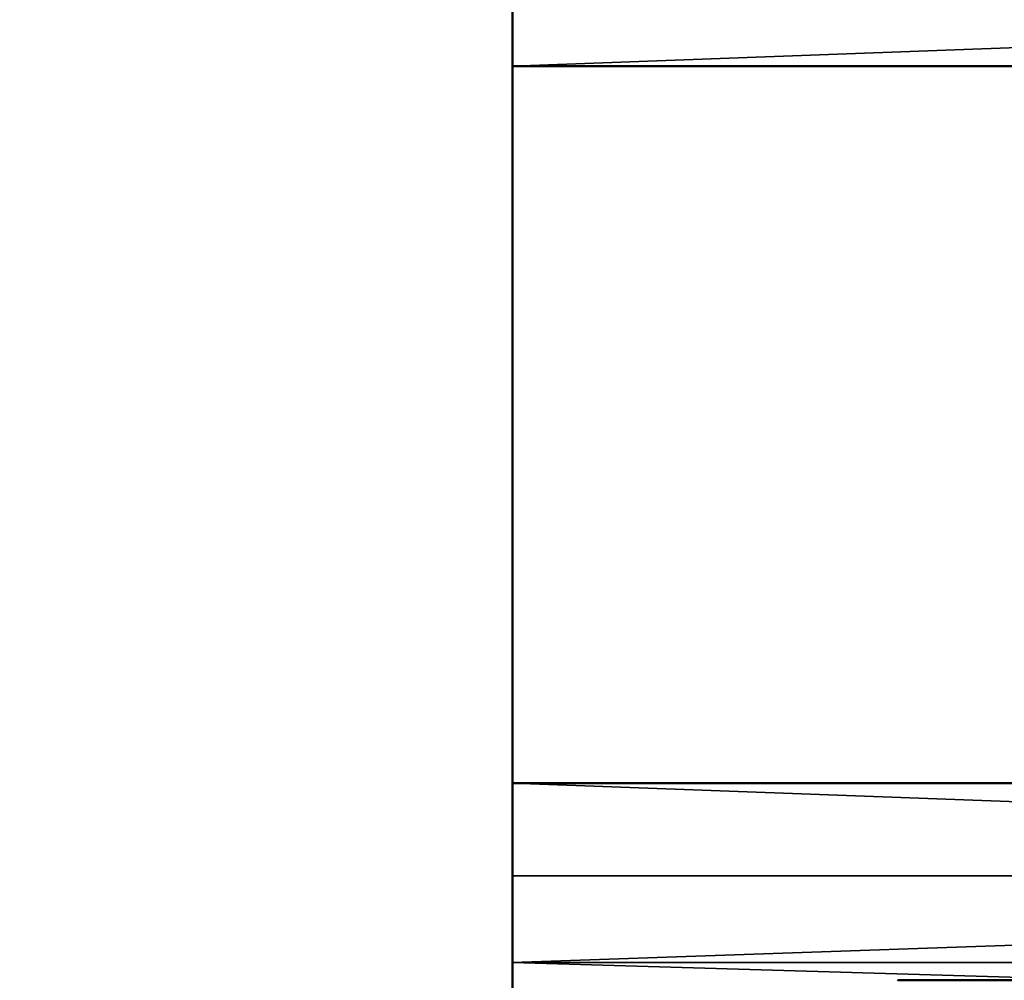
# Model space of a CAD drawing. Header units: millimetres. Extents: x -1 to 359, y -328 to 0.
# Tile 28 of 220: x 44.25 to 49.74, y -291.6 to -286.24. Entities that reach past the tile are written whole.
import ezdxf

# ---------------------------------------------------------------- set-up
doc = ezdxf.new("R2010")
doc.units = ezdxf.units.MM
doc.header["$MEASUREMENT"] = 0
doc.layers.add('0 Misc', color=7, linetype='Continuous', lineweight=35)
doc.layers.add('10 Raster Images', color=7, linetype='Continuous', lineweight=35)

msp = doc.modelspace()

# ---------------------------------------------------------------- linework, layer by layer
at = {"layer": '0 Misc', "color": 160, "linetype": 'Continuous', "lineweight": 50}
for p, q in [((47, -284, 295.5), (47, -290.5, 295.5)), ((47, -293, 298), (47, -286.5, 298)), ((47, -286.5, 298), (61, -286.5, 298)), ((47, -290.5, 295.5), (61, -290.5, 295.5))]:
    msp.add_line(p, q, dxfattribs=at).dxf.unprotected_set("ltscale", 0)
at = {"layer": '0 Misc', "color": 160, "linetype": 'Continuous', "lineweight": 25}
for p, q in [((47, -284, 295.5), (47, -286.5, 298)), ((47, -291.5, 295.2321), (47, -286.5, 298)), ((47, -291.0176, 295.4319), (47, -286.5, 298)), ((47, -290.5, 295.5), (47, -286.5, 298)), ((47, -291.5, 295.2321), (47, -293, 298))]:
    msp.add_line(p, q, dxfattribs=at).dxf.unprotected_set("ltscale", 0)
at = {"layer": '0 Misc', "color": 160, "linetype": 'Continuous', "lineweight": 50, "extrusion": (0, -1, 0)}
msp.add_circle((54, 292.35, 291.6), 4.85, dxfattribs=at).dxf.unprotected_set("ltscale", 0)
at = {"layer": '0 Misc', "color": 160, "linetype": 'Continuous', "lineweight": 50, "extrusion": (1, 0, 0)}
for centre, start, end in [((-286.5, 300, 47), 270, 0), ((-290.5, 293.5, 47), 90, 180)]:
    msp.add_arc(centre, 2, start, end, dxfattribs=at).dxf.unprotected_set("ltscale", 0)
at = {"layer": '0 Misc', "color": 7, "lineweight": 25}
for points, invisible_edges in [([(346.5, -295, 12.5), (11.5, -1, 12.5), (11.5, -295, 12.5)], 1), ([(346.5, -295, 12.5), (346.5, -1, 12.5), (11.5, -1, 12.5)], 12), ([(346.5, -1, 0.5), (11.5, -295, 0.5), (11.5, -1, 0.5)], 1), ([(346.5, -1, 0.5), (346.5, -295, 0.5), (11.5, -295, 0.5)], 12), ([(346.5, -295, 331.5), (11.5, -1, 331.5), (11.5, -295, 331.5)], 1), ([(346.5, -295, 331.5), (346.5, -1, 331.5), (11.5, -1, 331.5)], 12), ([(61, -290.5, 295.5), (47, -284, 295.5), (61, -284, 295.5)], 1), ([(61, -290.5, 295.5), (47, -290.5, 295.5), (47, -284, 295.5)], 12), ([(61, -286.5, 298), (47, -293, 298), (61, -293, 298)], 1), ([(61, -286.5, 298), (47, -286.5, 298), (47, -293, 298)], 12)]:
    msp.add_3dface(points, dxfattribs=dict(at, invisible_edges=invisible_edges))
for points in [[(346.5, -1, 319.5), (11.5, -295, 319.5), (11.5, -1, 319.5)], [(11.5, -295, 319.5), (346.5, -1, 319.5), (62.9393, -257.4393, 319.5)], [(11.5, -295, 319.5), (62.9393, -257.4393, 319.5), (42.9393, -278.4393, 319.5)], [(346.5, -295, 319.5), (45.0607, -280.5607, 319.5), (45.299, -280.25, 319.5)], [(346.5, -295, 319.5), (45.299, -280.25, 319.5), (64, -281, 319.5)], [(346.5, -295, 319.5), (44.75, -280.799, 319.5), (45.0607, -280.5607, 319.5)], [(346.5, -295, 319.5), (44.3882, -280.9489, 319.5), (44.75, -280.799, 319.5)], [(346.5, -295, 319.5), (44, -281, 319.5), (44.3882, -280.9489, 319.5)], [(11.5, -295, 319.5), (44, -281, 319.5), (346.5, -295, 319.5)], [(47, -290.5, 295.5), (47, -286.5, 298), (47, -284, 295.5)], [(47, -284, 295.5), (47, -286.5, 298), (47, -285.9824, 298.0681)], [(47, -286.5, 298), (61, -286.5, 298), (61, -285.9824, 298.0681)], [(47, -285.9824, 298.0681), (47, -286.5, 298), (61, -285.9824, 298.0681)], [(47, -291.5, 295.2321), (47, -293, 298), (47, -286.5, 298)], [(47, -291.5, 295.2321), (47, -286.5, 298), (47, -291.0176, 295.4319)], [(47, -291.0176, 295.4319), (47, -286.5, 298), (47, -290.5, 295.5)], [(47, -290.5, 295.5), (61, -290.5, 295.5), (61, -291.0176, 295.4319)], [(47, -291.0176, 295.4319), (47, -290.5, 295.5), (61, -291.0176, 295.4319)], [(47, -291.5, 295.2321), (47, -291.0176, 295.4319), (61, -291.0176, 295.4319)], [(61, -291.5, 295.2321), (47, -291.5, 295.2321), (61, -291.0176, 295.4319)], [(61, -291.5, 295.2321), (61, -291.9142, 294.9142), (47, -291.5, 295.2321)], [(47, -291.5, 295.2321), (61, -291.9142, 294.9142), (47, -291.9142, 294.9142)], [(47, -291.9142, 294.9142), (47, -293, 298), (47, -291.5, 295.2321)]]:
    msp.add_3dface(points, dxfattribs=at)
at = {"layer": '10 Raster Images', "color": 160, "linetype": 'Continuous', "lineweight": 25}
for p, q in [((47, -290.5, 295.5), (47, -284, 295.5)), ((47, -285.9824, 298.0681), (47, -286.5, 298)), ((47, -286.5, 298), (47, -293, 298)), ((47, -291.0176, 295.4319), (47, -290.5, 295.5)), ((47, -291.5, 295.2321), (47, -291.0176, 295.4319)), ((47, -291.9142, 294.9142), (47, -291.5, 295.2321))]:
    msp.add_line(p, q, dxfattribs=at).dxf.unprotected_set("ltscale", 0)

doc.saveas('drawing.dxf')
